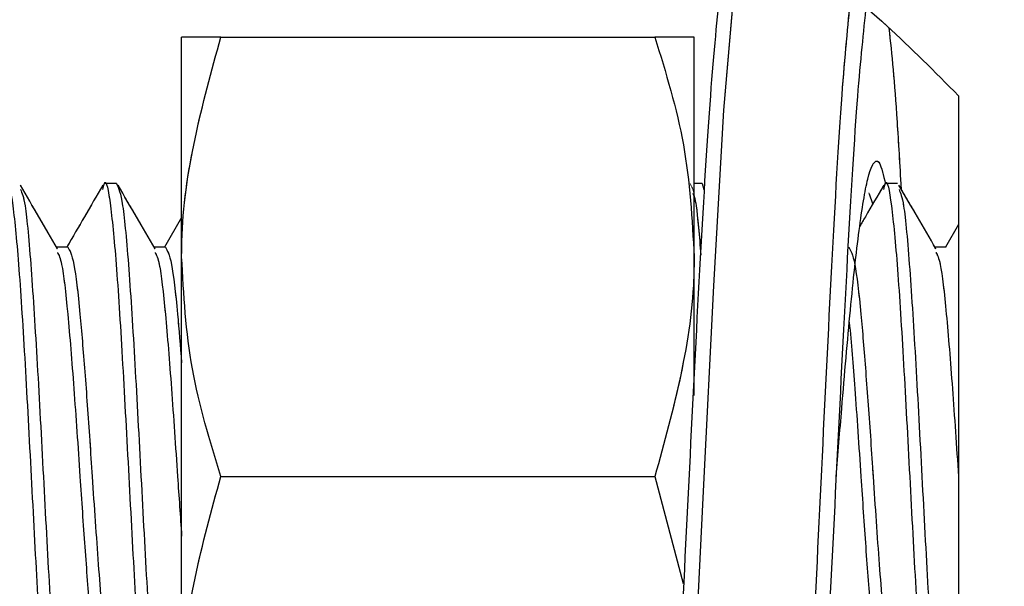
# Model space of a CAD drawing. Header units: inches. Extents: x 0.1 to 16.9, y 0.1 to 10.9.
# Tile 188 of 235: x 6.3653 to 6.4073, y 3.6524 to 3.6766. Entities that reach past the tile are written whole.
import ezdxf

# ---------------------------------------------------------------- set-up
doc = ezdxf.new("R2010")
doc.units = ezdxf.units.IN
doc.header["$MEASUREMENT"] = 0
doc.linetypes.add('PHANTOM', pattern=[0.5, 0.25, -0.05, 0.05, -0.05, 0.05, -0.05])
doc.layers.add('FORMAT', color=7, linetype='Continuous')
doc.styles.add('SLDTEXTSTYLE0', font='TXT', dxfattribs={"width": 0.75})
doc.dimstyles.new('SLDDIMSTYLE4', dxfattribs={"dimtxt": 0.125, "dimasz": 0.13, "dimexe": 0, "dimexo": 0.0625, "dimgap": 0.03125, "dimtad": 0, "dimtih": 1, "dimtoh": 1, "dimdec": 0, "dimlfac": 15, "dimrnd": 1e-09, "dimzin": 12, "dimdsep": 46, "dimtxsty": 'SLDTEXTSTYLE0', "dimsah": 1, "dimcen": 0.09, "dimadec": 0, "dimazin": 3, "dimtfac": 1, "dimtdec": 0, "dimtofl": 0, "dimtmove": 0, "dimatfit": 3, "dimfxl": 0, "dimfrac": 2, "dimtolj": 1, "dimtzin": 12, "dimarcsym": 0})
doc.dimstyles.new('SLDDIMSTYLE5', dxfattribs={"dimtxt": 0.125, "dimasz": 0.13, "dimexe": 0, "dimexo": 0.0625, "dimgap": 0.03125, "dimtad": 0, "dimtih": 1, "dimtoh": 1, "dimlfac": 15, "dimrnd": 1e-09, "dimzin": 4, "dimdsep": 46, "dimtxsty": 'SLDTEXTSTYLE0', "dimsah": 1, "dimcen": 0.09, "dimadec": 0, "dimazin": 1, "dimtfac": 1, "dimtmove": 0, "dimatfit": 0, "dimfxl": 0, "dimfrac": 2, "dimtolj": 1, "dimtzin": 12, "dimarcsym": 0})
doc.dimstyles.new('SLDDIMSTYLE6', dxfattribs={"dimtxt": 0.125, "dimasz": 0.13, "dimexe": 0, "dimexo": 0.0625, "dimgap": 0.03125, "dimtad": 0, "dimtih": 1, "dimtoh": 1, "dimdec": 0, "dimlfac": 15, "dimrnd": 1e-09, "dimzin": 12, "dimdsep": 46, "dimtxsty": 'SLDTEXTSTYLE0', "dimsah": 1, "dimcen": 0.09, "dimadec": 0, "dimazin": 3, "dimtfac": 1, "dimtdec": 3, "dimtofl": 0, "dimtmove": 0, "dimatfit": 3, "dimfxl": 0, "dimfrac": 2, "dimtolj": 1, "dimtzin": 12, "dimarcsym": 0})

# ---------------------------------------------------------------- blocks, each defined once
blk = doc.blocks.new('_D_21')
at = {"layer": 'FORMAT'}
for p, q in [((7.424901, 4.156452), (7.386815, 4.156452)), ((7.386815, 4.156452), (7.386815, 3.958014)), ((7.748165, 4.156452), (7.786251, 4.156452)), ((7.786251, 4.156452), (7.786251, 3.958014)), ((6.396999, 3.976417), (6.146999, 3.976417)), ((6.596999, 3.976417), (7.305283, 3.976417)), ((7.386815, 3.958014), (7.424901, 3.958014)), ((7.786251, 3.958014), (7.748165, 3.958014))]:
    blk.add_line(p, q, dxfattribs=at)
for points in [[(6.396999, 3.976417), (6.266999, 3.996417), (6.266999, 3.956417)], [(6.596999, 3.976417), (6.726999, 3.956417), (6.726999, 3.996417)]]:
    blk.add_solid(points, dxfattribs=at)
at = {"layer": 'FORMAT', "char_height": 0.125, "attachment_point": 1, "style": 'SLDTEXTSTYLE0'}
for s, insert in [('76.2', (7.424901, 4.119148)), ('%%c', (7.330643, 3.932125)), ('3.00', (7.519159, 3.932125))]:
    blk.add_mtext(s, dxfattribs=dict(at, insert=insert))
blk = doc.blocks.new('_D_22')
at = {"layer": 'FORMAT'}
for p, q in [((9.091028, 9.137114), (4.71536, 9.137114)), ((4.84036, 9.137114), (4.84036, 7.143799)), ((4.655638, 7.118408), (4.617552, 7.118408)), ((4.617552, 7.118408), (4.617552, 6.919971)), ((5.025082, 7.118408), (5.063168, 7.118408)), ((5.063168, 7.118408), (5.063168, 6.919971)), ((4.617552, 6.919971), (4.655638, 6.919971)), ((5.063168, 6.919971), (5.025082, 6.919971)), ((4.84036, 2.97379), (4.84036, 6.732948)), ((7.471999, 2.97379), (4.71536, 2.97379))]:
    blk.add_line(p, q, dxfattribs=at)
for points in [[(4.84036, 9.137114), (4.82036, 9.007114), (4.86036, 9.007114)], [(4.84036, 2.97379), (4.86036, 3.10379), (4.82036, 3.10379)]]:
    blk.add_solid(points, dxfattribs=at)
at = {"layer": 'FORMAT', "char_height": 0.125, "attachment_point": 1, "style": 'SLDTEXTSTYLE0'}
for s, insert in [('2348', (4.655638, 7.081104)), ('92', (4.747999, 6.894082))]:
    blk.add_mtext(s, dxfattribs=dict(at, insert=insert))
blk = doc.blocks.new('_D_23')
at = {"layer": 'FORMAT'}
for p, q in [((6.468857, 6.347295), (5.121368, 6.347295)), ((5.246368, 6.347295), (5.246368, 5.168048)), ((5.061646, 5.142657), (5.02356, 5.142657)), ((5.02356, 5.142657), (5.02356, 4.94422)), ((5.431091, 5.142657), (5.469176, 5.142657)), ((5.469176, 5.142657), (5.469176, 4.94422)), ((5.02356, 4.94422), (5.061646, 4.94422)), ((5.469176, 4.94422), (5.431091, 4.94422)), ((5.246368, 2.97379), (5.246368, 4.757197)), ((7.471999, 2.97379), (5.121368, 2.97379))]:
    blk.add_line(p, q, dxfattribs=at)
for points in [[(5.246368, 6.347295), (5.226368, 6.217295), (5.266368, 6.217295)], [(5.246368, 2.97379), (5.266368, 3.10379), (5.226368, 3.10379)]]:
    blk.add_solid(points, dxfattribs=at)
at = {"layer": 'FORMAT', "char_height": 0.125, "attachment_point": 1, "style": 'SLDTEXTSTYLE0'}
for s, insert in [('1285', (5.061646, 5.105353)), ('51', (5.154007, 4.91833))]:
    blk.add_mtext(s, dxfattribs=dict(at, insert=insert))

msp = doc.modelspace()

# ---------------------------------------------------------------- linework, layer by layer
at = {"color": 7, "linetype": 'Continuous', "lineweight": 25}
for p, q in [((6.372173, 3.666499), (6.372173, 3.675874)), ((6.373847, 3.675874), (6.392373, 3.675874)), ((6.394048, 3.666499), (6.394048, 3.675874)), ((6.405332, 3.673371), (6.405332, 3.640876)), ((6.369395, 3.669624), (6.368874, 3.669624)), ((6.394395, 3.669624), (6.394048, 3.669624)), ((6.394395, 3.669624), (6.394462, 3.669376)), ((6.402728, 3.669624), (6.402207, 3.669624)), ((6.401682, 3.668766), (6.40153, 3.669176)), ((6.372173, 3.668175), (6.371442, 3.666917)), ((6.405332, 3.667876), (6.404775, 3.666917)), ((6.367312, 3.666917), (6.366827, 3.666917)), ((6.371478, 3.666917), (6.370993, 3.666917)), ((6.404812, 3.666917), (6.404327, 3.666917)), ((6.372173, 3.647749), (6.372173, 3.666499)), ((6.394048, 3.660575), (6.394048, 3.666499)), ((6.373847, 3.657124), (6.392373, 3.657124)), ((6.392373, 3.657124), (6.39358, 3.652561)), ((6.400109, 3.657124), (6.400109, 3.657128))]:
    msp.add_line(p, q, dxfattribs=at)
at = {"color": 7, "linetype": 'PHANTOM', "lineweight": 18}
for p, q in [((6.372173, 3.666499), (6.372173, 3.675874)), ((6.372173, 3.666499), (6.372173, 3.675874)), ((6.372173, 3.666499), (6.372173, 3.675874)), ((6.373847, 3.675874), (6.392373, 3.675874)), ((6.373847, 3.675874), (6.392373, 3.675874)), ((6.373847, 3.675874), (6.392373, 3.675874)), ((6.394048, 3.666499), (6.394048, 3.675874)), ((6.394048, 3.666499), (6.394048, 3.675874)), ((6.394048, 3.666499), (6.394048, 3.675874)), ((6.405332, 3.673371), (6.405332, 3.640876)), ((6.405332, 3.673371), (6.405332, 3.640876)), ((6.405332, 3.673371), (6.405332, 3.640876)), ((6.369395, 3.669624), (6.368874, 3.669624)), ((6.369395, 3.669624), (6.368874, 3.669624)), ((6.369395, 3.669624), (6.368874, 3.669624)), ((6.394395, 3.669624), (6.394048, 3.669624)), ((6.394395, 3.669624), (6.394048, 3.669624)), ((6.394395, 3.669624), (6.394048, 3.669624)), ((6.394395, 3.669624), (6.394462, 3.669376)), ((6.394395, 3.669624), (6.394462, 3.669376)), ((6.394395, 3.669624), (6.394462, 3.669376)), ((6.402728, 3.669624), (6.402207, 3.669624)), ((6.402728, 3.669624), (6.402207, 3.669624)), ((6.402728, 3.669624), (6.402207, 3.669624)), ((6.401682, 3.668766), (6.401511, 3.669227)), ((6.401682, 3.668766), (6.40153, 3.669176)), ((6.401682, 3.668766), (6.40153, 3.669176)), ((6.372173, 3.668175), (6.371442, 3.666917)), ((6.372173, 3.668175), (6.371442, 3.666917)), ((6.372173, 3.668175), (6.371442, 3.666917)), ((6.405332, 3.667876), (6.404775, 3.666917)), ((6.405332, 3.667876), (6.404775, 3.666917)), ((6.405332, 3.667876), (6.404775, 3.666917)), ((6.367312, 3.666917), (6.366827, 3.666917)), ((6.367312, 3.666917), (6.366827, 3.666917)), ((6.367312, 3.666917), (6.366827, 3.666917)), ((6.371478, 3.666917), (6.370993, 3.666917)), ((6.371478, 3.666917), (6.370993, 3.666917)), ((6.371478, 3.666917), (6.370993, 3.666917)), ((6.404812, 3.666917), (6.404327, 3.666917)), ((6.404812, 3.666917), (6.404327, 3.666917)), ((6.404812, 3.666917), (6.404327, 3.666917)), ((6.372173, 3.647749), (6.372173, 3.666499)), ((6.372173, 3.647749), (6.372173, 3.666499)), ((6.372173, 3.647749), (6.372173, 3.666499)), ((6.394048, 3.660575), (6.394048, 3.666499)), ((6.394048, 3.660575), (6.394048, 3.666499)), ((6.394048, 3.660575), (6.394048, 3.666499)), ((6.373847, 3.657124), (6.392373, 3.657124)), ((6.373847, 3.657124), (6.392373, 3.657124)), ((6.373847, 3.657124), (6.392373, 3.657124)), ((6.392373, 3.657124), (6.39358, 3.652561)), ((6.392373, 3.657124), (6.39358, 3.652561)), ((6.392373, 3.657124), (6.39358, 3.652561)), ((6.400109, 3.657124), (6.400109, 3.657128)), ((6.400109, 3.657124), (6.400109, 3.657128)), ((6.400109, 3.657124), (6.400109, 3.657128))]:
    msp.add_line(p, q, dxfattribs=at)
at = {"color": 7, "linetype": 'Continuous', "lineweight": 25, "flags": 128}
msp.add_lwpolyline([(6.396193, 3.679708), (6.396172, 3.679786), (6.395736, 3.677866), (6.395307, 3.672763), (6.394871, 3.66526), (6.394439, 3.656504), (6.394009, 3.647836), (6.393571, 3.640598), (6.393142, 3.635905), (6.392709, 3.634457), (6.392709, 3.634457)], dxfattribs=at)
at = {"color": 7, "linetype": 'PHANTOM', "lineweight": 18, "flags": 128}
msp.add_lwpolyline([(6.396193, 3.679708), (6.396172, 3.679786), (6.395736, 3.677866), (6.395307, 3.672763), (6.394871, 3.66526), (6.394439, 3.656504), (6.394009, 3.647836), (6.393571, 3.640598), (6.393142, 3.635905), (6.392709, 3.634457), (6.392709, 3.634457)], dxfattribs=at)
msp.add_lwpolyline([(6.396193, 3.679708), (6.396172, 3.679786), (6.395736, 3.677866), (6.395307, 3.672763), (6.394871, 3.66526), (6.394439, 3.656504), (6.394009, 3.647836), (6.393571, 3.640598), (6.393142, 3.635905), (6.392709, 3.634457), (6.392709, 3.634457)], dxfattribs=at)
msp.add_lwpolyline([(6.396193, 3.679708), (6.396172, 3.679786), (6.395736, 3.677866), (6.395307, 3.672763), (6.394871, 3.66526), (6.394439, 3.656504), (6.394009, 3.647836), (6.393571, 3.640598), (6.393142, 3.635905), (6.392709, 3.634457), (6.392709, 3.634457)], dxfattribs=at)
at = {"color": 7, "linetype": 'Continuous', "lineweight": 25}
for points, knots in [([(6.405332, 3.640876), (6.403624, 3.639208), (6.400203, 3.63587), (6.393856, 3.631692), (6.386722, 3.628188), (6.379476, 3.62616), (6.373059, 3.625674), (6.367899, 3.626467), (6.363553, 3.62835), (6.360166, 3.630909), (6.357399, 3.634192), (6.355195, 3.637991), (6.353462, 3.64249), (6.35227, 3.647355), (6.35161, 3.652376), (6.351345, 3.658771), (6.352032, 3.666622), (6.354377, 3.674955), (6.358315, 3.681777), (6.363274, 3.685936), (6.368607, 3.687959), (6.374203, 3.688607), (6.380674, 3.687856), (6.387921, 3.685528), (6.395249, 3.681801), (6.401153, 3.677594), (6.404322, 3.674392), (6.405332, 3.673371)], [0, 0, 0, 0, 0.03968, 0.079428, 0.133598, 0.187753, 0.230612, 0.273424, 0.306804, 0.340151, 0.367983, 0.395794, 0.423784, 0.451757, 0.476555, 0.501349, 0.5476, 0.593781, 0.642378, 0.696301, 0.735273, 0.77429, 0.824363, 0.87448, 0.925383, 0.976218, 1, 1, 1, 1]), ([(6.392076, 3.635082), (6.392221, 3.635308), (6.39251, 3.635758), (6.392936, 3.640598), (6.393378, 3.647739), (6.393805, 3.656396), (6.394237, 3.665118), (6.394677, 3.672711), (6.3951, 3.677541), (6.395402, 3.679654), (6.395555, 3.679104), (6.395563, 3.679076)], [0, 0, 0, 0, 0.124277, 0.248344, 0.372517, 0.496756, 0.620854, 0.744912, 0.868947, 0.993249, 1, 1, 1, 1]), ([(6.397794, 3.634581), (6.397929, 3.634922), (6.39821, 3.63563), (6.398625, 3.640872), (6.399066, 3.648438), (6.399496, 3.657438), (6.399924, 3.666283), (6.400347, 3.673691), (6.400613, 3.676353), (6.400737, 3.677592)], [0, 0, 0, 0, 0.136863, 0.28393, 0.431109, 0.578164, 0.725124, 0.872055, 1, 1, 1, 1]), ([(6.401366, 3.677028), (6.401243, 3.675847), (6.400978, 3.673294), (6.400557, 3.666134), (6.400129, 3.657545), (6.399699, 3.648789), (6.399258, 3.641398), (6.398833, 3.636176), (6.398542, 3.635448), (6.398396, 3.635085)], [0, 0, 0, 0, 0.125451, 0.271097, 0.41678, 0.562521, 0.708423, 0.854226, 1, 1, 1, 1]), ([(6.402892, 3.669426), (6.402836, 3.670416), (6.402663, 3.67346), (6.402494, 3.675127), (6.40238, 3.676251)], [0, 0, 0, 0, 0.325278, 1, 1, 1, 1]), ([(6.372173, 3.666499), (6.372174, 3.666721), (6.372198, 3.669887), (6.373053, 3.672989), (6.373847, 3.675874)], [0, 0, 0, 0, 0.070219, 1, 1, 1, 1]), ([(6.373847, 3.675874), (6.373631, 3.675874), (6.372644, 3.675874), (6.37238, 3.675874), (6.372173, 3.675874)], [0, 0, 0, 0, 0.218952, 1, 1, 1, 1]), ([(6.392373, 3.675874), (6.392841, 3.674351), (6.393786, 3.671278), (6.39396, 3.668101), (6.394048, 3.666499)], [0, 0, 0, 0, 0.495458, 1, 1, 1, 1]), ([(6.394048, 3.675874), (6.393841, 3.675874), (6.393576, 3.675874), (6.392589, 3.675874), (6.392373, 3.675874)], [0, 0, 0, 0, 0.781048, 1, 1, 1, 1]), ([(6.400108, 3.65711), (6.400189, 3.658088), (6.400395, 3.660589), (6.400714, 3.664359), (6.401094, 3.667816), (6.401458, 3.670073), (6.401754, 3.670652), (6.401999, 3.670524), (6.40213, 3.669974), (6.402218, 3.669607)], [0, 0, 0, 0, 0.11318, 0.289165, 0.46524, 0.641176, 0.817259, 0.877771, 1, 1, 1, 1]), ([(6.36464, 3.669377), (6.364662, 3.669474), (6.364772, 3.669947), (6.364968, 3.668879), (6.365228, 3.666218), (6.365489, 3.662024), (6.365749, 3.657127), (6.366009, 3.652209), (6.36627, 3.648078), (6.36653, 3.645187), (6.366704, 3.644811), (6.366791, 3.644624)], [0, 0, 0, 0, 0.0313386, 0.1524213, 0.273504, 0.3945866, 0.5156693, 0.636752, 0.7578347, 0.8789173, 1, 1, 1, 1]), ([(6.366871, 3.666842), (6.366607, 3.667295), (6.366081, 3.668201), (6.365555, 3.669108), (6.365292, 3.669561)], [0, 0, 0, 0, 0.499781, 1, 1, 1, 1]), ([(6.36881, 3.669561), (6.368548, 3.669109), (6.368036, 3.668227), (6.367525, 3.667346), (6.367275, 3.666917)], [0, 0, 0, 0, 0.512897, 1, 1, 1, 1]), ([(6.368807, 3.669377), (6.368829, 3.669474), (6.368938, 3.669947), (6.369134, 3.668879), (6.369395, 3.666218), (6.369655, 3.662024), (6.369916, 3.657127), (6.370176, 3.652209), (6.370437, 3.648078), (6.370697, 3.645187), (6.370871, 3.644811), (6.370957, 3.644624)], [0, 0, 0, 0, 0.031339, 0.152421, 0.273504, 0.394587, 0.515669, 0.636752, 0.757835, 0.878917, 1, 1, 1, 1]), ([(6.369395, 3.669624), (6.369482, 3.669436), (6.369655, 3.66906), (6.369916, 3.666169), (6.370176, 3.662038), (6.370437, 3.65712), (6.370697, 3.652223), (6.370957, 3.64803), (6.371218, 3.645368), (6.371414, 3.6443), (6.371523, 3.644773), (6.371546, 3.644871)], [0, 0, 0, 0, 0.1210693, 0.2421386, 0.3632079, 0.4842772, 0.6053465, 0.7264157, 0.847485, 0.9685543, 1, 1, 1, 1]), ([(6.371037, 3.666842), (6.370774, 3.667295), (6.370248, 3.668201), (6.369722, 3.669108), (6.369459, 3.669561)], [0, 0, 0, 0, 0.499781, 1, 1, 1, 1]), ([(6.402143, 3.669561), (6.401881, 3.669109), (6.401541, 3.668522), (6.4012, 3.667936), (6.401122, 3.667801)], [0, 0, 0, 0, 0.770729, 1, 1, 1, 1]), ([(6.40214, 3.669377), (6.402162, 3.669474), (6.402272, 3.669947), (6.402468, 3.668879), (6.402728, 3.666218), (6.402989, 3.662024), (6.403249, 3.657127), (6.403509, 3.652209), (6.40377, 3.648078), (6.40403, 3.645187), (6.404204, 3.644811), (6.404291, 3.644624)], [0, 0, 0, 0, 0.031339, 0.152421, 0.273504, 0.394587, 0.515669, 0.636752, 0.757835, 0.878917, 1, 1, 1, 1]), ([(6.404371, 3.666842), (6.404107, 3.667295), (6.403581, 3.668201), (6.403055, 3.669108), (6.402792, 3.669561)], [0, 0, 0, 0, 0.499781, 1, 1, 1, 1]), ([(6.365296, 3.669376), (6.36536, 3.669224), (6.365511, 3.668865), (6.365749, 3.666152), (6.366009, 3.662043), (6.36627, 3.657119), (6.36653, 3.652223), (6.366791, 3.648029), (6.367051, 3.645368), (6.367247, 3.6443), (6.367357, 3.644773), (6.367379, 3.644871)], [0, 0, 0, 0, 0.092533, 0.217533, 0.342533, 0.467533, 0.592533, 0.717533, 0.842533, 0.967533, 1, 1, 1, 1]), ([(6.393987, 3.669211), (6.394036, 3.669102), (6.394152, 3.668842), (6.394269, 3.667404), (6.394336, 3.666574)], [0, 0, 0, 0, 0.422558, 1, 1, 1, 1]), ([(6.402796, 3.669376), (6.40286, 3.669224), (6.403011, 3.668865), (6.403249, 3.666152), (6.403509, 3.662043), (6.40377, 3.657119), (6.40403, 3.652223), (6.404291, 3.648029), (6.404551, 3.645368), (6.404747, 3.6443), (6.404857, 3.644773), (6.404879, 3.644871)], [0, 0, 0, 0, 0.092533, 0.217533, 0.342533, 0.467533, 0.592533, 0.717533, 0.842533, 0.967533, 1, 1, 1, 1]), ([(6.367312, 3.666917), (6.367398, 3.66677), (6.367572, 3.666477), (6.367816, 3.66436), (6.368036, 3.661658), (6.368219, 3.65918), (6.368402, 3.656368), (6.368615, 3.653267), (6.368874, 3.650052), (6.36911, 3.647937), (6.369259, 3.647657), (6.369321, 3.647541)], [0, 0, 0, 0, 0.129435, 0.258922, 0.36195, 0.466286, 0.518658, 0.648145, 0.777632, 0.90712, 1, 1, 1, 1]), ([(6.371478, 3.666917), (6.371565, 3.666767), (6.371738, 3.666466), (6.371971, 3.664491), (6.372115, 3.662694), (6.372173, 3.661971)], [0, 0, 0, 0, 0.374071, 0.748295, 1, 1, 1, 1]), ([(6.400645, 3.666917), (6.400732, 3.66677), (6.400905, 3.666477), (6.401149, 3.66436), (6.401369, 3.661658), (6.401552, 3.65918), (6.401735, 3.656368), (6.401948, 3.653267), (6.402207, 3.650052), (6.402443, 3.647937), (6.402592, 3.647657), (6.402655, 3.647541)], [0, 0, 0, 0, 0.129435, 0.258922, 0.36195, 0.466286, 0.518658, 0.648145, 0.777632, 0.90712, 1, 1, 1, 1]), ([(6.366871, 3.666688), (6.366931, 3.666574), (6.367078, 3.666296), (6.367312, 3.664194), (6.367571, 3.660979), (6.367816, 3.657381), (6.368036, 3.654058), (6.368219, 3.651743), (6.368402, 3.64958), (6.368615, 3.647956), (6.368787, 3.647081), (6.368874, 3.64733), (6.368874, 3.64733)], [0, 0, 0, 0, 0.089931, 0.219817, 0.349703, 0.479588, 0.582933, 0.68759, 0.740123, 0.870008, 0.999894, 1, 1, 1, 1]), ([(6.371037, 3.666688), (6.371098, 3.666574), (6.371244, 3.666296), (6.371478, 3.664193), (6.371738, 3.660984), (6.371971, 3.657522), (6.372115, 3.655427), (6.372173, 3.654584)], [0, 0, 0, 0, 0.158623, 0.387718, 0.616814, 0.845909, 1, 1, 1, 1]), ([(6.373847, 3.657124), (6.373379, 3.658646), (6.372435, 3.661719), (6.37226, 3.664896), (6.372173, 3.666499)], [0, 0, 0, 0, 0.495458, 1, 1, 1, 1]), ([(6.394048, 3.666499), (6.394046, 3.666276), (6.394022, 3.66311), (6.393168, 3.660008), (6.392373, 3.657124)], [0, 0, 0, 0, 0.070219, 1, 1, 1, 1]), ([(6.404371, 3.666688), (6.404431, 3.666574), (6.404578, 3.666296), (6.404812, 3.664195), (6.405072, 3.660978), (6.405246, 3.658408), (6.405332, 3.657124)], [0, 0, 0, 0, 0.187518, 0.458345, 0.729173, 1, 1, 1, 1]), ([(6.400672, 3.663712), (6.40075, 3.662806), (6.400914, 3.660889), (6.401149, 3.657371), (6.401369, 3.654061), (6.401552, 3.651743), (6.401735, 3.64958), (6.401948, 3.647956), (6.402121, 3.647081), (6.402207, 3.64733), (6.402208, 3.64733)], [0, 0, 0, 0, 0.151499, 0.320972, 0.455815, 0.592371, 0.660915, 0.830388, 0.999862, 1, 1, 1, 1]), ([(6.372173, 3.647749), (6.372174, 3.647971), (6.372198, 3.651137), (6.373053, 3.654239), (6.373847, 3.657124)], [0, 0, 0, 0, 0.070219, 1, 1, 1, 1])]:
    msp.add_open_spline(points, degree=3, knots=knots, dxfattribs=at)
at = {"color": 7, "linetype": 'PHANTOM', "lineweight": 18}
for points, knots in [([(6.405332, 3.640876), (6.403624, 3.639208), (6.400203, 3.63587), (6.393856, 3.631692), (6.386722, 3.628188), (6.379476, 3.62616), (6.373059, 3.625674), (6.367899, 3.626467), (6.363553, 3.62835), (6.360166, 3.630909), (6.357399, 3.634192), (6.355195, 3.637991), (6.353462, 3.64249), (6.35227, 3.647355), (6.35161, 3.652376), (6.351345, 3.658771), (6.352032, 3.666622), (6.354377, 3.674955), (6.358315, 3.681777), (6.363274, 3.685936), (6.368607, 3.687959), (6.374203, 3.688607), (6.380674, 3.687856), (6.387921, 3.685528), (6.395249, 3.681801), (6.401153, 3.677594), (6.404322, 3.674392), (6.405332, 3.673371)], [0, 0, 0, 0, 0.03968, 0.079428, 0.133598, 0.187753, 0.230612, 0.273424, 0.306804, 0.340151, 0.367983, 0.395794, 0.423784, 0.451757, 0.476555, 0.501349, 0.5476, 0.593781, 0.642378, 0.696301, 0.735273, 0.77429, 0.824363, 0.87448, 0.925383, 0.976218, 1, 1, 1, 1]), ([(6.405332, 3.640876), (6.403624, 3.639208), (6.400203, 3.63587), (6.393856, 3.631692), (6.386722, 3.628188), (6.379476, 3.62616), (6.373059, 3.625674), (6.367899, 3.626467), (6.363553, 3.62835), (6.360166, 3.630909), (6.357399, 3.634192), (6.355195, 3.637991), (6.353462, 3.64249), (6.35227, 3.647355), (6.35161, 3.652376), (6.351345, 3.658771), (6.352032, 3.666622), (6.354377, 3.674955), (6.358315, 3.681777), (6.363274, 3.685936), (6.368607, 3.687959), (6.374203, 3.688607), (6.380674, 3.687856), (6.387921, 3.685528), (6.395249, 3.681801), (6.401153, 3.677594), (6.404322, 3.674392), (6.405332, 3.673371)], [0, 0, 0, 0, 0.03968, 0.079428, 0.133598, 0.187753, 0.230612, 0.273424, 0.306804, 0.340151, 0.367983, 0.395794, 0.423784, 0.451757, 0.476555, 0.501349, 0.5476, 0.593781, 0.642378, 0.696301, 0.735273, 0.77429, 0.824363, 0.87448, 0.925383, 0.976218, 1, 1, 1, 1]), ([(6.405332, 3.640876), (6.403624, 3.639208), (6.400203, 3.63587), (6.393856, 3.631692), (6.386722, 3.628188), (6.379476, 3.62616), (6.373059, 3.625674), (6.367899, 3.626467), (6.363553, 3.62835), (6.360166, 3.630909), (6.357399, 3.634192), (6.355195, 3.637991), (6.353462, 3.64249), (6.35227, 3.647355), (6.35161, 3.652376), (6.351345, 3.658771), (6.352032, 3.666622), (6.354377, 3.674955), (6.358315, 3.681777), (6.363274, 3.685936), (6.368607, 3.687959), (6.374203, 3.688607), (6.380674, 3.687856), (6.387921, 3.685528), (6.395249, 3.681801), (6.401153, 3.677594), (6.404322, 3.674392), (6.405332, 3.673371)], [0, 0, 0, 0, 0.03968, 0.079428, 0.133598, 0.187753, 0.230612, 0.273424, 0.306804, 0.340151, 0.367983, 0.395794, 0.423784, 0.451757, 0.476555, 0.501349, 0.5476, 0.593781, 0.642378, 0.696301, 0.735273, 0.77429, 0.824363, 0.87448, 0.925383, 0.976218, 1, 1, 1, 1]), ([(6.392076, 3.635082), (6.392221, 3.635308), (6.39251, 3.635758), (6.392936, 3.640598), (6.393378, 3.647739), (6.393805, 3.656396), (6.394237, 3.665118), (6.394677, 3.672711), (6.3951, 3.677541), (6.395402, 3.679654), (6.395555, 3.679104), (6.395563, 3.679076)], [0, 0, 0, 0, 0.124277, 0.248344, 0.372517, 0.496756, 0.620854, 0.744912, 0.868947, 0.993249, 1, 1, 1, 1]), ([(6.392076, 3.635082), (6.392221, 3.635308), (6.39251, 3.635758), (6.392936, 3.640598), (6.393378, 3.647739), (6.393805, 3.656396), (6.394237, 3.665118), (6.394677, 3.672711), (6.3951, 3.677541), (6.395402, 3.679654), (6.395555, 3.679104), (6.395563, 3.679076)], [0, 0, 0, 0, 0.124277, 0.248344, 0.372517, 0.496756, 0.620854, 0.744912, 0.868947, 0.993249, 1, 1, 1, 1]), ([(6.392076, 3.635082), (6.392221, 3.635308), (6.39251, 3.635758), (6.392936, 3.640598), (6.393378, 3.647739), (6.393805, 3.656396), (6.394237, 3.665118), (6.394677, 3.672711), (6.3951, 3.677541), (6.395402, 3.679654), (6.395555, 3.679104), (6.395563, 3.679076)], [0, 0, 0, 0, 0.124277, 0.248344, 0.372517, 0.496756, 0.620854, 0.744912, 0.868947, 0.993249, 1, 1, 1, 1]), ([(6.397794, 3.634581), (6.397929, 3.634922), (6.39821, 3.63563), (6.398625, 3.640872), (6.399066, 3.648438), (6.399496, 3.657438), (6.399924, 3.666283), (6.400347, 3.673691), (6.400613, 3.676353), (6.400737, 3.677592)], [0, 0, 0, 0, 0.136863, 0.28393, 0.431109, 0.578164, 0.725124, 0.872055, 1, 1, 1, 1]), ([(6.397794, 3.634581), (6.397929, 3.634922), (6.39821, 3.63563), (6.398625, 3.640872), (6.399066, 3.648438), (6.399496, 3.657439), (6.399924, 3.666281), (6.400344, 3.673648), (6.400607, 3.676286), (6.400728, 3.677499)], [0, 0, 0, 0, 0.137255, 0.284743, 0.432342, 0.579818, 0.727199, 0.87455, 1, 1, 1, 1]), ([(6.397794, 3.634581), (6.397929, 3.634922), (6.39821, 3.63563), (6.398625, 3.640872), (6.399066, 3.648438), (6.399496, 3.657439), (6.399924, 3.666281), (6.400344, 3.673648), (6.400607, 3.676286), (6.400728, 3.677499)], [0, 0, 0, 0, 0.137255, 0.284743, 0.432342, 0.579818, 0.727199, 0.87455, 1, 1, 1, 1]), ([(6.401366, 3.677028), (6.401243, 3.675847), (6.400978, 3.673294), (6.400557, 3.666134), (6.400129, 3.657545), (6.399699, 3.648789), (6.399258, 3.641398), (6.398833, 3.636176), (6.398542, 3.635448), (6.398396, 3.635085)], [0, 0, 0, 0, 0.125451, 0.271097, 0.41678, 0.562521, 0.708423, 0.854226, 1, 1, 1, 1]), ([(6.401366, 3.677028), (6.401243, 3.675847), (6.400978, 3.673294), (6.400557, 3.666134), (6.400129, 3.657545), (6.399699, 3.648789), (6.399258, 3.641398), (6.398833, 3.636176), (6.398542, 3.635448), (6.398396, 3.635085)], [0, 0, 0, 0, 0.125451, 0.271097, 0.41678, 0.562521, 0.708423, 0.854226, 1, 1, 1, 1]), ([(6.401366, 3.677028), (6.401243, 3.675847), (6.400978, 3.673294), (6.400557, 3.666134), (6.400129, 3.657545), (6.399699, 3.648789), (6.399258, 3.641398), (6.398833, 3.636176), (6.398542, 3.635448), (6.398396, 3.635085)], [0, 0, 0, 0, 0.125451, 0.271097, 0.41678, 0.562521, 0.708423, 0.854226, 1, 1, 1, 1]), ([(6.402892, 3.669426), (6.402836, 3.670416), (6.402663, 3.67346), (6.402494, 3.675127), (6.40238, 3.676251)], [0, 0, 0, 0, 0.325278, 1, 1, 1, 1]), ([(6.40288, 3.669627), (6.402828, 3.670545), (6.402659, 3.673511), (6.402494, 3.675132), (6.40238, 3.676251)], [0, 0, 0, 0, 0.3092227, 1, 1, 1, 1]), ([(6.372173, 3.666499), (6.372174, 3.666721), (6.372198, 3.669887), (6.373053, 3.672989), (6.373847, 3.675874)], [0, 0, 0, 0, 0.070219, 1, 1, 1, 1]), ([(6.373847, 3.675874), (6.373631, 3.675874), (6.372644, 3.675874), (6.37238, 3.675874), (6.372173, 3.675874)], [0, 0, 0, 0, 0.218952, 1, 1, 1, 1]), ([(6.372173, 3.666499), (6.372174, 3.666721), (6.372198, 3.669887), (6.373053, 3.672989), (6.373847, 3.675874)], [0, 0, 0, 0, 0.070219, 1, 1, 1, 1]), ([(6.373847, 3.675874), (6.373631, 3.675874), (6.372644, 3.675874), (6.37238, 3.675874), (6.372173, 3.675874)], [0, 0, 0, 0, 0.218952, 1, 1, 1, 1]), ([(6.372173, 3.666499), (6.372174, 3.666721), (6.372198, 3.669887), (6.373053, 3.672989), (6.373847, 3.675874)], [0, 0, 0, 0, 0.070219, 1, 1, 1, 1]), ([(6.373847, 3.675874), (6.373631, 3.675874), (6.372644, 3.675874), (6.37238, 3.675874), (6.372173, 3.675874)], [0, 0, 0, 0, 0.218952, 1, 1, 1, 1]), ([(6.392373, 3.675874), (6.392841, 3.674351), (6.393786, 3.671278), (6.39396, 3.668101), (6.394048, 3.666499)], [0, 0, 0, 0, 0.495458, 1, 1, 1, 1]), ([(6.394048, 3.675874), (6.393841, 3.675874), (6.393576, 3.675874), (6.392589, 3.675874), (6.392373, 3.675874)], [0, 0, 0, 0, 0.781048, 1, 1, 1, 1]), ([(6.392373, 3.675874), (6.392841, 3.674351), (6.393786, 3.671278), (6.39396, 3.668101), (6.394048, 3.666499)], [0, 0, 0, 0, 0.495458, 1, 1, 1, 1]), ([(6.394048, 3.675874), (6.393841, 3.675874), (6.393576, 3.675874), (6.392589, 3.675874), (6.392373, 3.675874)], [0, 0, 0, 0, 0.781048, 1, 1, 1, 1]), ([(6.392373, 3.675874), (6.392841, 3.674351), (6.393786, 3.671278), (6.39396, 3.668101), (6.394048, 3.666499)], [0, 0, 0, 0, 0.495458, 1, 1, 1, 1]), ([(6.394048, 3.675874), (6.393841, 3.675874), (6.393576, 3.675874), (6.392589, 3.675874), (6.392373, 3.675874)], [0, 0, 0, 0, 0.781048, 1, 1, 1, 1]), ([(6.402894, 3.669385), (6.402837, 3.670391), (6.402669, 3.673362), (6.402505, 3.674991), (6.402396, 3.676068)], [0, 0, 0, 0, 0.338828, 1, 1, 1, 1]), ([(6.400108, 3.65711), (6.400189, 3.658088), (6.400395, 3.660589), (6.400714, 3.664359), (6.401094, 3.667816), (6.401458, 3.670074), (6.401754, 3.670648), (6.401989, 3.670535), (6.40211, 3.670034), (6.402187, 3.669714)], [0, 0, 0, 0, 0.11487, 0.293483, 0.472187, 0.650751, 0.829462, 0.890878, 1, 1, 1, 1]), ([(6.400108, 3.65711), (6.400189, 3.658088), (6.400395, 3.660589), (6.400714, 3.664359), (6.401094, 3.667816), (6.401458, 3.670073), (6.401754, 3.670652), (6.401999, 3.670524), (6.40213, 3.669974), (6.402218, 3.669607)], [0, 0, 0, 0, 0.11318, 0.289165, 0.46524, 0.641176, 0.817259, 0.877771, 1, 1, 1, 1]), ([(6.400108, 3.65711), (6.400189, 3.658088), (6.400395, 3.660589), (6.400714, 3.664359), (6.401094, 3.667816), (6.401458, 3.670073), (6.401754, 3.670652), (6.401999, 3.670524), (6.40213, 3.669974), (6.402218, 3.669607)], [0, 0, 0, 0, 0.11318, 0.289165, 0.46524, 0.641176, 0.817259, 0.877771, 1, 1, 1, 1]), ([(6.36464, 3.669377), (6.364662, 3.669474), (6.364772, 3.669947), (6.364968, 3.668879), (6.365228, 3.666218), (6.365489, 3.662024), (6.365749, 3.657127), (6.366009, 3.652209), (6.36627, 3.648078), (6.36653, 3.645187), (6.366704, 3.644811), (6.366791, 3.644624)], [0, 0, 0, 0, 0.031339, 0.152421, 0.273504, 0.394587, 0.515669, 0.636752, 0.757835, 0.878917, 1, 1, 1, 1]), ([(6.36464, 3.669377), (6.364662, 3.669474), (6.364772, 3.669947), (6.364968, 3.668879), (6.365228, 3.666218), (6.365489, 3.662024), (6.365749, 3.657127), (6.366009, 3.652209), (6.36627, 3.648078), (6.36653, 3.645187), (6.366704, 3.644811), (6.366791, 3.644624)], [0, 0, 0, 0, 0.031339, 0.152421, 0.273504, 0.394587, 0.515669, 0.636752, 0.757835, 0.878917, 1, 1, 1, 1]), ([(6.36464, 3.669377), (6.364662, 3.669474), (6.364772, 3.669947), (6.364968, 3.668879), (6.365228, 3.666218), (6.365489, 3.662024), (6.365749, 3.657127), (6.366009, 3.652209), (6.36627, 3.648078), (6.36653, 3.645187), (6.366704, 3.644811), (6.366791, 3.644624)], [0, 0, 0, 0, 0.031339, 0.152421, 0.273504, 0.394587, 0.515669, 0.636752, 0.757835, 0.878917, 1, 1, 1, 1]), ([(6.366871, 3.666842), (6.366607, 3.667295), (6.366081, 3.668201), (6.365555, 3.669108), (6.365292, 3.669561)], [0, 0, 0, 0, 0.499781, 1, 1, 1, 1]), ([(6.366871, 3.666842), (6.366607, 3.667295), (6.366081, 3.668201), (6.365555, 3.669108), (6.365292, 3.669561)], [0, 0, 0, 0, 0.499781, 1, 1, 1, 1]), ([(6.366871, 3.666842), (6.366607, 3.667295), (6.366081, 3.668201), (6.365555, 3.669108), (6.365292, 3.669561)], [0, 0, 0, 0, 0.499781, 1, 1, 1, 1]), ([(6.36881, 3.669561), (6.368548, 3.669109), (6.368036, 3.668227), (6.367525, 3.667346), (6.367275, 3.666917)], [0, 0, 0, 0, 0.512897, 1, 1, 1, 1]), ([(6.36881, 3.669561), (6.368548, 3.669109), (6.368036, 3.668227), (6.367525, 3.667346), (6.367275, 3.666917)], [0, 0, 0, 0, 0.512897, 1, 1, 1, 1]), ([(6.36881, 3.669561), (6.368548, 3.669109), (6.368036, 3.668227), (6.367525, 3.667346), (6.367275, 3.666917)], [0, 0, 0, 0, 0.512897, 1, 1, 1, 1]), ([(6.368807, 3.669377), (6.368829, 3.669474), (6.368938, 3.669947), (6.369134, 3.668879), (6.369395, 3.666218), (6.369655, 3.662024), (6.369916, 3.657127), (6.370176, 3.652209), (6.370437, 3.648078), (6.370697, 3.645187), (6.370871, 3.644811), (6.370957, 3.644624)], [0, 0, 0, 0, 0.031339, 0.152421, 0.273504, 0.394587, 0.515669, 0.636752, 0.757835, 0.878917, 1, 1, 1, 1]), ([(6.368807, 3.669377), (6.368829, 3.669474), (6.368938, 3.669947), (6.369134, 3.668879), (6.369395, 3.666218), (6.369655, 3.662024), (6.369916, 3.657127), (6.370176, 3.652209), (6.370437, 3.648078), (6.370697, 3.645187), (6.370871, 3.644811), (6.370957, 3.644624)], [0, 0, 0, 0, 0.031339, 0.152421, 0.273504, 0.394587, 0.515669, 0.636752, 0.757835, 0.878917, 1, 1, 1, 1]), ([(6.368807, 3.669377), (6.368829, 3.669474), (6.368938, 3.669947), (6.369134, 3.668879), (6.369395, 3.666218), (6.369655, 3.662024), (6.369916, 3.657127), (6.370176, 3.652209), (6.370437, 3.648078), (6.370697, 3.645187), (6.370871, 3.644811), (6.370957, 3.644624)], [0, 0, 0, 0, 0.031339, 0.152421, 0.273504, 0.394587, 0.515669, 0.636752, 0.757835, 0.878917, 1, 1, 1, 1]), ([(6.369395, 3.669624), (6.369482, 3.669436), (6.369655, 3.66906), (6.369916, 3.666169), (6.370176, 3.662038), (6.370437, 3.65712), (6.370697, 3.652223), (6.370957, 3.64803), (6.371218, 3.645368), (6.371414, 3.6443), (6.371523, 3.644773), (6.371546, 3.644871)], [0, 0, 0, 0, 0.121069, 0.242139, 0.363208, 0.484277, 0.605346, 0.726416, 0.847485, 0.968554, 1, 1, 1, 1]), ([(6.369395, 3.669624), (6.369482, 3.669436), (6.369655, 3.66906), (6.369916, 3.666169), (6.370176, 3.662038), (6.370437, 3.65712), (6.370697, 3.652223), (6.370957, 3.64803), (6.371218, 3.645368), (6.371414, 3.6443), (6.371523, 3.644773), (6.371546, 3.644871)], [0, 0, 0, 0, 0.121069, 0.242139, 0.363208, 0.484277, 0.605346, 0.726416, 0.847485, 0.968554, 1, 1, 1, 1]), ([(6.369395, 3.669624), (6.369482, 3.669436), (6.369655, 3.66906), (6.369916, 3.666169), (6.370176, 3.662038), (6.370437, 3.65712), (6.370697, 3.652223), (6.370957, 3.64803), (6.371218, 3.645368), (6.371414, 3.6443), (6.371523, 3.644773), (6.371546, 3.644871)], [0, 0, 0, 0, 0.121069, 0.242139, 0.363208, 0.484277, 0.605346, 0.726416, 0.847485, 0.968554, 1, 1, 1, 1]), ([(6.371037, 3.666842), (6.370774, 3.667295), (6.370248, 3.668201), (6.369722, 3.669108), (6.369459, 3.669561)], [0, 0, 0, 0, 0.499781, 1, 1, 1, 1]), ([(6.371037, 3.666842), (6.370774, 3.667295), (6.370248, 3.668201), (6.369722, 3.669108), (6.369459, 3.669561)], [0, 0, 0, 0, 0.499781, 1, 1, 1, 1]), ([(6.371037, 3.666842), (6.370774, 3.667295), (6.370248, 3.668201), (6.369722, 3.669108), (6.369459, 3.669561)], [0, 0, 0, 0, 0.499781, 1, 1, 1, 1]), ([(6.393874, 3.669624), (6.393961, 3.669472), (6.394115, 3.669202), (6.394269, 3.667372), (6.394336, 3.666574)], [0, 0, 0, 0, 0.563602, 1, 1, 1, 1]), ([(6.393874, 3.669624), (6.393961, 3.669472), (6.394115, 3.669202), (6.394269, 3.667372), (6.394336, 3.666574)], [0, 0, 0, 0, 0.563602, 1, 1, 1, 1]), ([(6.393874, 3.669624), (6.393961, 3.669472), (6.394115, 3.669202), (6.394269, 3.667372), (6.394336, 3.666574)], [0, 0, 0, 0, 0.563602, 1, 1, 1, 1]), ([(6.402143, 3.669561), (6.401881, 3.669109), (6.401541, 3.668522), (6.4012, 3.667936), (6.401122, 3.667801)], [0, 0, 0, 0, 0.770729, 1, 1, 1, 1]), ([(6.402143, 3.669561), (6.401881, 3.669109), (6.401541, 3.668522), (6.4012, 3.667936), (6.401122, 3.667801)], [0, 0, 0, 0, 0.7707288, 1, 1, 1, 1]), ([(6.402143, 3.669561), (6.401881, 3.669109), (6.401541, 3.668522), (6.4012, 3.667936), (6.401122, 3.667801)], [0, 0, 0, 0, 0.770729, 1, 1, 1, 1]), ([(6.40214, 3.669377), (6.402162, 3.669474), (6.402272, 3.669947), (6.402468, 3.668879), (6.402728, 3.666218), (6.402989, 3.662024), (6.403249, 3.657127), (6.403509, 3.652209), (6.40377, 3.648078), (6.40403, 3.645187), (6.404204, 3.644811), (6.404291, 3.644624)], [0, 0, 0, 0, 0.031339, 0.152421, 0.273504, 0.394587, 0.515669, 0.636752, 0.757835, 0.878917, 1, 1, 1, 1]), ([(6.40214, 3.669377), (6.402162, 3.669474), (6.402272, 3.669947), (6.402468, 3.668879), (6.402728, 3.666218), (6.402989, 3.662024), (6.403249, 3.657127), (6.403509, 3.652209), (6.40377, 3.648078), (6.40403, 3.645187), (6.404204, 3.644811), (6.404291, 3.644624)], [0, 0, 0, 0, 0.031339, 0.152421, 0.273504, 0.394587, 0.515669, 0.636752, 0.757835, 0.878917, 1, 1, 1, 1]), ([(6.40214, 3.669377), (6.402162, 3.669474), (6.402272, 3.669947), (6.402468, 3.668879), (6.402728, 3.666218), (6.402989, 3.662024), (6.403249, 3.657127), (6.403509, 3.652209), (6.40377, 3.648078), (6.40403, 3.645187), (6.404204, 3.644811), (6.404291, 3.644624)], [0, 0, 0, 0, 0.031339, 0.152421, 0.273504, 0.394587, 0.515669, 0.636752, 0.757835, 0.878917, 1, 1, 1, 1]), ([(6.404371, 3.666842), (6.404107, 3.667295), (6.403581, 3.668201), (6.403055, 3.669108), (6.402792, 3.669561)], [0, 0, 0, 0, 0.499781, 1, 1, 1, 1]), ([(6.404371, 3.666842), (6.404107, 3.667295), (6.403581, 3.668201), (6.403055, 3.669108), (6.402792, 3.669561)], [0, 0, 0, 0, 0.499781, 1, 1, 1, 1]), ([(6.404371, 3.666842), (6.404107, 3.667295), (6.403581, 3.668201), (6.403055, 3.669108), (6.402792, 3.669561)], [0, 0, 0, 0, 0.499781, 1, 1, 1, 1]), ([(6.365296, 3.669376), (6.36536, 3.669224), (6.365511, 3.668865), (6.365749, 3.666152), (6.366009, 3.662043), (6.36627, 3.657119), (6.36653, 3.652223), (6.366791, 3.648029), (6.367051, 3.645368), (6.367247, 3.6443), (6.367357, 3.644773), (6.367379, 3.644871)], [0, 0, 0, 0, 0.092533, 0.217533, 0.342533, 0.467533, 0.592533, 0.717533, 0.842533, 0.967533, 1, 1, 1, 1]), ([(6.365296, 3.669376), (6.36536, 3.669224), (6.365511, 3.668865), (6.365749, 3.666152), (6.366009, 3.662043), (6.36627, 3.657119), (6.36653, 3.652223), (6.366791, 3.648029), (6.367051, 3.645368), (6.367247, 3.6443), (6.367357, 3.644773), (6.367379, 3.644871)], [0, 0, 0, 0, 0.092533, 0.217533, 0.342533, 0.467533, 0.592533, 0.717533, 0.842533, 0.967533, 1, 1, 1, 1]), ([(6.365296, 3.669376), (6.36536, 3.669224), (6.365511, 3.668865), (6.365749, 3.666152), (6.366009, 3.662043), (6.36627, 3.657119), (6.36653, 3.652223), (6.366791, 3.648029), (6.367051, 3.645368), (6.367247, 3.6443), (6.367357, 3.644773), (6.367379, 3.644871)], [0, 0, 0, 0, 0.092533, 0.217533, 0.342533, 0.467533, 0.592533, 0.717533, 0.842533, 0.967533, 1, 1, 1, 1]), ([(6.402796, 3.669376), (6.40286, 3.669224), (6.403011, 3.668865), (6.403249, 3.666152), (6.403509, 3.662043), (6.40377, 3.657119), (6.40403, 3.652223), (6.404291, 3.648029), (6.404551, 3.645368), (6.404747, 3.6443), (6.404857, 3.644773), (6.404879, 3.644871)], [0, 0, 0, 0, 0.092533, 0.217533, 0.342533, 0.467533, 0.592533, 0.717533, 0.842533, 0.967533, 1, 1, 1, 1]), ([(6.402796, 3.669376), (6.40286, 3.669224), (6.403011, 3.668865), (6.403249, 3.666152), (6.403509, 3.662043), (6.40377, 3.657119), (6.40403, 3.652223), (6.404291, 3.648029), (6.404551, 3.645368), (6.404747, 3.6443), (6.404857, 3.644773), (6.404879, 3.644871)], [0, 0, 0, 0, 0.092533, 0.217533, 0.342533, 0.467533, 0.592533, 0.717533, 0.842533, 0.967533, 1, 1, 1, 1]), ([(6.402796, 3.669376), (6.40286, 3.669224), (6.403011, 3.668865), (6.403249, 3.666152), (6.403509, 3.662043), (6.40377, 3.657119), (6.40403, 3.652223), (6.404291, 3.648029), (6.404551, 3.645368), (6.404747, 3.6443), (6.404857, 3.644773), (6.404879, 3.644871)], [0, 0, 0, 0, 0.092533, 0.217533, 0.342533, 0.467533, 0.592533, 0.717533, 0.842533, 0.967533, 1, 1, 1, 1]), ([(6.367312, 3.666917), (6.367398, 3.66677), (6.367572, 3.666477), (6.367816, 3.66436), (6.368036, 3.661658), (6.368219, 3.65918), (6.368402, 3.656368), (6.368615, 3.653267), (6.368874, 3.650052), (6.36911, 3.647937), (6.369259, 3.647657), (6.369321, 3.647541)], [0, 0, 0, 0, 0.129435, 0.258922, 0.36195, 0.466286, 0.518658, 0.648145, 0.777632, 0.90712, 1, 1, 1, 1]), ([(6.367312, 3.666917), (6.367398, 3.66677), (6.367572, 3.666477), (6.367816, 3.66436), (6.368036, 3.661658), (6.368219, 3.65918), (6.368402, 3.656368), (6.368615, 3.653267), (6.368874, 3.650052), (6.36911, 3.647937), (6.369259, 3.647657), (6.369321, 3.647541)], [0, 0, 0, 0, 0.129435, 0.258922, 0.36195, 0.466286, 0.518658, 0.648145, 0.777632, 0.90712, 1, 1, 1, 1]), ([(6.367312, 3.666917), (6.367398, 3.66677), (6.367572, 3.666477), (6.367816, 3.66436), (6.368036, 3.661658), (6.368219, 3.65918), (6.368402, 3.656368), (6.368615, 3.653267), (6.368874, 3.650052), (6.36911, 3.647937), (6.369259, 3.647657), (6.369321, 3.647541)], [0, 0, 0, 0, 0.129435, 0.258922, 0.36195, 0.466286, 0.518658, 0.648145, 0.777632, 0.90712, 1, 1, 1, 1]), ([(6.371478, 3.666917), (6.371565, 3.666767), (6.371738, 3.666466), (6.371971, 3.664491), (6.372115, 3.662694), (6.372173, 3.661971)], [0, 0, 0, 0, 0.374071, 0.748295, 1, 1, 1, 1]), ([(6.371478, 3.666917), (6.371565, 3.666767), (6.371738, 3.666466), (6.371971, 3.664491), (6.372115, 3.662694), (6.372173, 3.661971)], [0, 0, 0, 0, 0.374071, 0.748295, 1, 1, 1, 1]), ([(6.371478, 3.666917), (6.371565, 3.666767), (6.371738, 3.666466), (6.371971, 3.664491), (6.372115, 3.662694), (6.372173, 3.661971)], [0, 0, 0, 0, 0.374071, 0.748295, 1, 1, 1, 1]), ([(6.400645, 3.666917), (6.400732, 3.66677), (6.400905, 3.666477), (6.401149, 3.66436), (6.401369, 3.661658), (6.401552, 3.65918), (6.401735, 3.656368), (6.401948, 3.653267), (6.402207, 3.650052), (6.402443, 3.647937), (6.402592, 3.647657), (6.402655, 3.647541)], [0, 0, 0, 0, 0.129435, 0.258922, 0.36195, 0.466286, 0.518658, 0.648145, 0.777632, 0.90712, 1, 1, 1, 1]), ([(6.400645, 3.666917), (6.400732, 3.66677), (6.400905, 3.666477), (6.401149, 3.66436), (6.401369, 3.661658), (6.401552, 3.65918), (6.401735, 3.656368), (6.401948, 3.653267), (6.402207, 3.650052), (6.402443, 3.647937), (6.402592, 3.647657), (6.402655, 3.647541)], [0, 0, 0, 0, 0.129435, 0.258922, 0.36195, 0.466286, 0.518658, 0.648145, 0.777632, 0.90712, 1, 1, 1, 1]), ([(6.400645, 3.666917), (6.400732, 3.66677), (6.400905, 3.666477), (6.401149, 3.66436), (6.401369, 3.661658), (6.401552, 3.65918), (6.401735, 3.656368), (6.401948, 3.653267), (6.402207, 3.650052), (6.402443, 3.647937), (6.402592, 3.647657), (6.402655, 3.647541)], [0, 0, 0, 0, 0.129435, 0.258922, 0.36195, 0.466286, 0.518658, 0.648145, 0.777632, 0.90712, 1, 1, 1, 1]), ([(6.366871, 3.666688), (6.366931, 3.666574), (6.367078, 3.666296), (6.367312, 3.664194), (6.367571, 3.660979), (6.367816, 3.657381), (6.368036, 3.654058), (6.368219, 3.651743), (6.368402, 3.64958), (6.368615, 3.647956), (6.368787, 3.647081), (6.368874, 3.64733), (6.368874, 3.64733)], [0, 0, 0, 0, 0.089931, 0.219817, 0.349703, 0.479588, 0.582933, 0.68759, 0.740123, 0.870008, 0.999894, 1, 1, 1, 1]), ([(6.366871, 3.666688), (6.366931, 3.666574), (6.367078, 3.666296), (6.367312, 3.664194), (6.367571, 3.660979), (6.367816, 3.657381), (6.368036, 3.654058), (6.368219, 3.651743), (6.368402, 3.64958), (6.368615, 3.647956), (6.368787, 3.647081), (6.368874, 3.64733), (6.368874, 3.64733)], [0, 0, 0, 0, 0.089931, 0.219817, 0.349703, 0.479588, 0.582933, 0.68759, 0.740123, 0.870008, 0.999894, 1, 1, 1, 1]), ([(6.366871, 3.666688), (6.366931, 3.666574), (6.367078, 3.666296), (6.367312, 3.664194), (6.367571, 3.660979), (6.367816, 3.657381), (6.368036, 3.654058), (6.368219, 3.651743), (6.368402, 3.64958), (6.368615, 3.647956), (6.368787, 3.647081), (6.368874, 3.64733), (6.368874, 3.64733)], [0, 0, 0, 0, 0.089931, 0.219817, 0.349703, 0.479588, 0.582933, 0.68759, 0.740123, 0.870008, 0.999894, 1, 1, 1, 1]), ([(6.371037, 3.666688), (6.371098, 3.666574), (6.371244, 3.666296), (6.371478, 3.664193), (6.371738, 3.660984), (6.371971, 3.657522), (6.372115, 3.655427), (6.372173, 3.654584)], [0, 0, 0, 0, 0.158623, 0.387718, 0.616814, 0.845909, 1, 1, 1, 1]), ([(6.371037, 3.666688), (6.371098, 3.666574), (6.371244, 3.666296), (6.371478, 3.664193), (6.371738, 3.660984), (6.371971, 3.657522), (6.372115, 3.655427), (6.372173, 3.654584)], [0, 0, 0, 0, 0.1586231, 0.3877185, 0.6168138, 0.8459091, 1, 1, 1, 1]), ([(6.371037, 3.666688), (6.371098, 3.666574), (6.371244, 3.666296), (6.371478, 3.664193), (6.371738, 3.660984), (6.371971, 3.657522), (6.372115, 3.655427), (6.372173, 3.654584)], [0, 0, 0, 0, 0.1586231, 0.3877185, 0.6168138, 0.8459091, 1, 1, 1, 1]), ([(6.373847, 3.657124), (6.373379, 3.658646), (6.372435, 3.661719), (6.37226, 3.664896), (6.372173, 3.666499)], [0, 0, 0, 0, 0.495458, 1, 1, 1, 1]), ([(6.373847, 3.657124), (6.373379, 3.658646), (6.372435, 3.661719), (6.37226, 3.664896), (6.372173, 3.666499)], [0, 0, 0, 0, 0.495458, 1, 1, 1, 1]), ([(6.373847, 3.657124), (6.373379, 3.658646), (6.372435, 3.661719), (6.37226, 3.664896), (6.372173, 3.666499)], [0, 0, 0, 0, 0.495458, 1, 1, 1, 1]), ([(6.394048, 3.666499), (6.394046, 3.666276), (6.394022, 3.66311), (6.393168, 3.660008), (6.392373, 3.657124)], [0, 0, 0, 0, 0.070219, 1, 1, 1, 1]), ([(6.394048, 3.666499), (6.394046, 3.666276), (6.394022, 3.66311), (6.393168, 3.660008), (6.392373, 3.657124)], [0, 0, 0, 0, 0.070219, 1, 1, 1, 1]), ([(6.394048, 3.666499), (6.394046, 3.666276), (6.394022, 3.66311), (6.393168, 3.660008), (6.392373, 3.657124)], [0, 0, 0, 0, 0.070219, 1, 1, 1, 1]), ([(6.404371, 3.666688), (6.404431, 3.666574), (6.404578, 3.666296), (6.404812, 3.664195), (6.405072, 3.660978), (6.405246, 3.658408), (6.405332, 3.657124)], [0, 0, 0, 0, 0.187518, 0.458345, 0.729173, 1, 1, 1, 1]), ([(6.404371, 3.666688), (6.404431, 3.666574), (6.404578, 3.666296), (6.404812, 3.664195), (6.405072, 3.660978), (6.405246, 3.658408), (6.405332, 3.657124)], [0, 0, 0, 0, 0.187518, 0.458345, 0.729173, 1, 1, 1, 1]), ([(6.404371, 3.666688), (6.404431, 3.666574), (6.404578, 3.666296), (6.404812, 3.664195), (6.405072, 3.660978), (6.405246, 3.658408), (6.405332, 3.657124)], [0, 0, 0, 0, 0.187518, 0.458345, 0.729173, 1, 1, 1, 1]), ([(6.400672, 3.663712), (6.40075, 3.662806), (6.400914, 3.660889), (6.401149, 3.657371), (6.401369, 3.654061), (6.401552, 3.651743), (6.401735, 3.64958), (6.401948, 3.647956), (6.402121, 3.647081), (6.402207, 3.64733), (6.402208, 3.64733)], [0, 0, 0, 0, 0.151499, 0.320972, 0.455815, 0.592371, 0.660915, 0.830388, 0.999862, 1, 1, 1, 1]), ([(6.400672, 3.663712), (6.40075, 3.662806), (6.400914, 3.660889), (6.401149, 3.657371), (6.401369, 3.654061), (6.401552, 3.651743), (6.401735, 3.64958), (6.401948, 3.647956), (6.402121, 3.647081), (6.402207, 3.64733), (6.402208, 3.64733)], [0, 0, 0, 0, 0.151499, 0.320972, 0.455815, 0.592371, 0.660915, 0.830388, 0.999862, 1, 1, 1, 1]), ([(6.400672, 3.663712), (6.40075, 3.662806), (6.400914, 3.660889), (6.401149, 3.657371), (6.401369, 3.654061), (6.401552, 3.651743), (6.401735, 3.64958), (6.401948, 3.647956), (6.402121, 3.647081), (6.402207, 3.64733), (6.402208, 3.64733)], [0, 0, 0, 0, 0.151499, 0.320972, 0.455815, 0.592371, 0.660915, 0.830388, 0.999862, 1, 1, 1, 1]), ([(6.372173, 3.647749), (6.372174, 3.647971), (6.372198, 3.651137), (6.373053, 3.654239), (6.373847, 3.657124)], [0, 0, 0, 0, 0.070219, 1, 1, 1, 1]), ([(6.372173, 3.647749), (6.372174, 3.647971), (6.372198, 3.651137), (6.373053, 3.654239), (6.373847, 3.657124)], [0, 0, 0, 0, 0.070219, 1, 1, 1, 1]), ([(6.372173, 3.647749), (6.372174, 3.647971), (6.372198, 3.651137), (6.373053, 3.654239), (6.373847, 3.657124)], [0, 0, 0, 0, 0.070219, 1, 1, 1, 1])]:
    msp.add_open_spline(points, degree=3, knots=knots, dxfattribs=at)

# ---------------------------------------------------------------- dimensions: what is measured, and where the dimension line sits
at = {"layer": 'FORMAT'}
for base, p1, dimstyle, picture, middle in [((4.84036, 2.97379), (9.141028, 9.137114), 'SLDDIMSTYLE6', '_D_22', (4.84036, 6.938374)), ((5.246368, 2.97379), (6.518857, 6.347295), 'SLDDIMSTYLE4', '_D_23', (5.246368, 4.962622))]:
    dim = msp.add_linear_dim(base=base, p1=p1, p2=(7.521999, 2.97379), angle=90, dimstyle=dimstyle, dxfattribs=at)
    dim.commit()
    dim.dimension.update_dxf_attribs({"geometry": picture, "text_midpoint": middle, "dimtype": 160})
dim = msp.add_linear_dim(base=(6.396999, 3.976417), p1=(6.596999, 2.56129), p2=(6.396999, 2.56129), text='%%c<>', dimstyle='SLDDIMSTYLE5', dxfattribs=at)
dim.commit()
dim.dimension.update_dxf_attribs({"geometry": '_D_21', "text_midpoint": (7.586533, 3.976417), "dimtype": 160})

doc.saveas('drawing.dxf')
